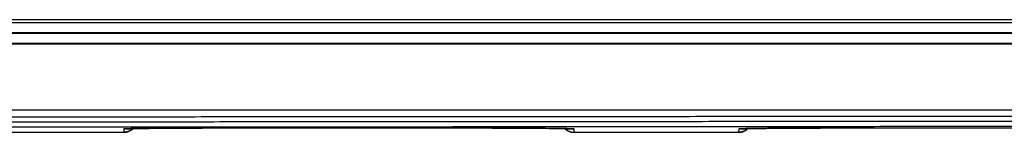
# Model space of a CAD drawing. Header units: inches. Extents: x 0 to 34, y 0 to 22.
# Tile 9 of 105: x 18.062 to 19.552, y 1.985 to 2.156. Entities that reach past the tile are written whole.
import ezdxf

# ---------------------------------------------------------------- set-up
doc = ezdxf.new("R2010")
doc.units = ezdxf.units.IN
doc.header["$LTSCALE"] = 1.87
doc.header["$MEASUREMENT"] = 0
doc.layers.get('0').update_dxf_attribs({"linetype": 'CONTINUOUS'})

msp = doc.modelspace()

# ---------------------------------------------------------------- linework, layer by layer
at = {"color": 7, "linetype": 'CONTINUOUS'}
for p, q in [((20.9923, 2.1511), (10.083, 2.1511)), ((20.9724, 2.1558), (10.1026, 2.1558)), ((10.0821, 2.1352), (20.9932, 2.1352)), ((20.9923, 2.1361), (10.083, 2.1361)), ((10.0821, 2.1202), (20.9932, 2.1202)), ((13.5712, 2.119), (20.7498, 2.119)), ((13.5702, 2.019), (20.7508, 2.019)), ((17.971, 1.9852), (18.22, 1.9852)), ((18.2201, 1.9902), (18.22, 1.9852)), ((18.2228, 1.9904), (18.2228, 1.9904)), ((18.2228, 1.9904), (18.2228, 1.9904)), ((18.2228, 1.9904), (18.2229, 1.9904)), ((18.2229, 1.9904), (18.223, 1.9905)), ((18.223, 1.9905), (18.2232, 1.9905)), ((18.2232, 1.9905), (18.2235, 1.9905)), ((18.2235, 1.9905), (18.224, 1.9905)), ((18.224, 1.9905), (18.2246, 1.9905)), ((18.2246, 1.9905), (18.2256, 1.9906)), ((18.2256, 1.9906), (18.2269, 1.9906)), ((18.2269, 1.9906), (18.2288, 1.9907)), ((18.2288, 1.9907), (18.2312, 1.9907)), ((18.2312, 1.9907), (18.234, 1.9908)), ((18.234, 1.9908), (18.2373, 1.9909)), ((18.2373, 1.9909), (18.2413, 1.9909)), ((18.2413, 1.9909), (18.2462, 1.991)), ((18.2462, 1.991), (18.2523, 1.9911)), ((18.2523, 1.9911), (18.2582, 1.9912)), ((18.2582, 1.9912), (18.2649, 1.9913)), ((18.2649, 1.9913), (18.2726, 1.9913)), ((18.2726, 1.9913), (18.2816, 1.9914)), ((18.2816, 1.9914), (18.2922, 1.9915)), ((18.2922, 1.9915), (18.3012, 1.9915)), ((18.3012, 1.9915), (18.3115, 1.9916)), ((18.3115, 1.9916), (18.3235, 1.9917)), ((18.3235, 1.9917), (18.3382, 1.9917)), ((18.3382, 1.9917), (18.3498, 1.9918)), ((18.3498, 1.9918), (18.3616, 1.9918)), ((18.3616, 1.9918), (18.3736, 1.9918)), ((18.3736, 1.9918), (18.3858, 1.9918)), ((18.3858, 1.9918), (18.398, 1.9918)), ((18.398, 1.9918), (18.7168, 1.9918)), ((18.7168, 1.9918), (18.7291, 1.9918)), ((18.7291, 1.9918), (18.7413, 1.9918)), ((18.7413, 1.9918), (18.7534, 1.9918)), ((18.7534, 1.9918), (18.7653, 1.9918)), ((18.7653, 1.9918), (18.777, 1.9917)), ((18.777, 1.9917), (18.7884, 1.9917)), ((18.7884, 1.9917), (18.7995, 1.9917)), ((18.7995, 1.9917), (18.8101, 1.9916)), ((18.8101, 1.9916), (18.8204, 1.9915)), ((18.8204, 1.9915), (18.8301, 1.9915)), ((18.8301, 1.9915), (18.8388, 1.9914)), ((18.8388, 1.9914), (18.8462, 1.9914)), ((18.8462, 1.9914), (18.8556, 1.9913)), ((18.8556, 1.9913), (18.8634, 1.9912)), ((18.8634, 1.9912), (18.8697, 1.9911)), ((18.8697, 1.9911), (18.8748, 1.991)), ((18.8748, 1.991), (18.8791, 1.991)), ((18.8791, 1.991), (18.8838, 1.9909)), ((18.8838, 1.9909), (18.8876, 1.9908)), ((18.8876, 1.9908), (18.8907, 1.9907)), ((18.8907, 1.9907), (18.8931, 1.9907)), ((18.8931, 1.9907), (18.895, 1.9906)), ((18.895, 1.9906), (18.8961, 1.9905)), ((18.8961, 1.9905), (18.8969, 1.9905)), ((18.8969, 1.9905), (18.8973, 1.9905)), ((18.8973, 1.9905), (18.8976, 1.9905)), ((18.8976, 1.9905), (18.8979, 1.9905)), ((18.8979, 1.9905), (18.8981, 1.9904)), ((18.901, 1.9852), (18.9009, 1.9902)), ((18.901, 1.9852), (19.15, 1.9852)), ((19.1501, 1.9902), (19.15, 1.9852)), ((19.1528, 1.9904), (19.1528, 1.9904)), ((19.1528, 1.9904), (19.1528, 1.9904)), ((19.1528, 1.9904), (19.1529, 1.9904)), ((19.1529, 1.9904), (19.153, 1.9905)), ((19.1534, 1.9905), (19.1537, 1.9905)), ((19.1537, 1.9905), (19.1542, 1.9905)), ((19.1542, 1.9905), (19.1549, 1.9905)), ((19.1549, 1.9905), (19.1559, 1.9906)), ((19.1559, 1.9906), (19.1576, 1.9906)), ((19.1576, 1.9906), (19.1597, 1.9907)), ((19.1597, 1.9907), (19.1622, 1.9908)), ((19.1622, 1.9908), (19.1652, 1.9908)), ((19.1652, 1.9908), (19.1688, 1.9909)), ((19.1688, 1.9909), (19.1732, 1.991)), ((19.1732, 1.991), (19.1785, 1.9911)), ((19.1785, 1.9911), (19.1851, 1.9911)), ((19.1851, 1.9911), (19.1914, 1.9912)), ((19.1914, 1.9912), (19.1986, 1.9913)), ((19.1986, 1.9913), (19.2069, 1.9914)), ((19.2069, 1.9914), (19.2167, 1.9915)), ((19.2167, 1.9915), (19.2281, 1.9915)), ((19.2281, 1.9915), (19.2379, 1.9916)), ((19.2379, 1.9916), (19.2493, 1.9916)), ((19.2493, 1.9916), (19.263, 1.9917)), ((19.263, 1.9917), (19.2739, 1.9917)), ((19.2739, 1.9917), (19.2857, 1.9918)), ((19.2857, 1.9918), (19.2976, 1.9918)), ((19.2976, 1.9918), (19.3097, 1.9918)), ((19.3097, 1.9918), (19.3219, 1.9918)), ((19.3219, 1.9918), (19.3342, 1.9918)), ((19.3342, 1.9918), (19.6468, 1.9918))]:
    msp.add_line(p, q, dxfattribs=at)
for points in [[(18.22, 1.9852), (18.2206, 1.9852), (18.2217, 1.9852), (18.2228, 1.9854), (18.2239, 1.9856), (18.225, 1.9858), (18.2261, 1.9861), (18.2272, 1.9865), (18.2282, 1.9869), (18.2292, 1.9874), (18.2302, 1.988), (18.2312, 1.9886), (18.2321, 1.9892), (18.233, 1.99), (18.2338, 1.9907), (18.2339, 1.9908)], [(18.8871, 1.9908), (18.8872, 1.9907), (18.888, 1.99), (18.8889, 1.9892), (18.8898, 1.9886), (18.8907, 1.988), (18.8917, 1.9874), (18.8927, 1.9869), (18.8938, 1.9865), (18.8949, 1.9861), (18.8959, 1.9858), (18.897, 1.9856), (18.8982, 1.9854), (18.8993, 1.9852), (18.9004, 1.9852), (18.901, 1.9852)], [(18.8981, 1.9904), (18.8982, 1.9904), (18.8982, 1.9904)], [(19.15, 1.9852), (19.1506, 1.9852), (19.1517, 1.9852), (19.1528, 1.9854), (19.1539, 1.9856), (19.155, 1.9858), (19.1561, 1.9861), (19.1572, 1.9865), (19.1582, 1.9869), (19.1592, 1.9874), (19.1602, 1.988), (19.1612, 1.9886), (19.1621, 1.9892), (19.163, 1.99), (19.1638, 1.9907), (19.1639, 1.9908)], [(19.153, 1.9905), (19.1532, 1.9905), (19.1534, 1.9905)]]:
    msp.add_lwpolyline(points, dxfattribs=at)
for points, knots in [([(20.701, 2.0109), (20.6523, 2.0108), (20.5549, 2.0106), (20.4087, 2.0104), (20.2622, 2.0102), (20.1156, 2.01), (19.9689, 2.0098), (19.822, 2.0097), (19.6749, 2.0095), (19.5277, 2.0093), (19.3804, 2.0092), (19.2329, 2.009), (19.0854, 2.0089), (18.9377, 2.0088), (18.79, 2.0087), (18.6421, 2.0086), (18.4942, 2.0085), (18.3462, 2.0084), (18.1981, 2.0083), (18.05, 2.0083), (17.9018, 2.0082), (17.7536, 2.0082), (17.6054, 2.0082), (17.4571, 2.0081), (17.3088, 2.0081), (17.1605, 2.0081), (17.0122, 2.0081), (16.8639, 2.0081), (16.7156, 2.0082), (16.5674, 2.0082), (16.4192, 2.0082), (16.271, 2.0083), (16.1229, 2.0083), (15.9748, 2.0084), (15.8268, 2.0085), (15.6789, 2.0086), (15.531, 2.0087), (15.3833, 2.0088), (15.2356, 2.0089), (15.088, 2.009), (14.9406, 2.0092), (14.7933, 2.0093), (14.6461, 2.0095), (14.499, 2.0097), (14.3521, 2.0098), (14.2054, 2.01), (14.0588, 2.0102), (13.9123, 2.0104), (13.7661, 2.0106), (13.6686, 2.0108), (13.6199, 2.0109)], [0, 0, 0, 0, 0.020628, 0.041282, 0.061962, 0.082665, 0.103391, 0.124138, 0.144906, 0.165692, 0.186498, 0.20732, 0.228159, 0.249012, 0.269879, 0.290759, 0.31165, 0.332552, 0.353462, 0.374381, 0.395307, 0.416238, 0.437175, 0.458114, 0.479057, 0.5, 0.520943, 0.541886, 0.562826, 0.583762, 0.604693, 0.625619, 0.646538, 0.667448, 0.68835, 0.709241, 0.730121, 0.750988, 0.771842, 0.79268, 0.813503, 0.834308, 0.855095, 0.875862, 0.896609, 0.917335, 0.938038, 0.958718, 0.979372, 1, 1, 1, 1]), ([(13.6184, 2.0038), (13.6671, 2.0037), (13.7646, 2.0036), (13.9109, 2.0033), (14.0574, 2.0031), (14.2041, 2.0029), (14.3509, 2.0028), (14.4979, 2.0026), (14.645, 2.0024), (14.7922, 2.0023), (14.9396, 2.0021), (15.0871, 2.002), (15.2347, 2.0018), (15.3825, 2.0017), (15.5303, 2.0016), (15.6782, 2.0015), (15.8262, 2.0014), (15.9743, 2.0013), (16.1224, 2.0013), (16.2706, 2.0012), (16.4188, 2.0011), (16.5671, 2.0011), (16.7154, 2.0011), (16.8638, 2.001), (17.0121, 2.001), (17.1605, 2.001), (17.3089, 2.001), (17.4572, 2.001), (17.6056, 2.0011), (17.7539, 2.0011), (17.9022, 2.0011), (18.0504, 2.0012), (18.1986, 2.0013), (18.3467, 2.0013), (18.4948, 2.0014), (18.6428, 2.0015), (18.7907, 2.0016), (18.9385, 2.0017), (19.0862, 2.0018), (19.2339, 2.002), (19.3814, 2.0021), (19.5288, 2.0023), (19.676, 2.0024), (19.8231, 2.0026), (19.9701, 2.0028), (20.1169, 2.0029), (20.2636, 2.0031), (20.4101, 2.0033), (20.5564, 2.0036), (20.6539, 2.0037), (20.7026, 2.0038)], [0, 0, 0, 0, 0.020628, 0.041282, 0.061961, 0.082664, 0.10339, 0.124137, 0.144905, 0.165691, 0.186496, 0.207318, 0.228157, 0.249011, 0.269878, 0.290758, 0.311649, 0.33255, 0.353461, 0.37438, 0.395306, 0.416238, 0.437174, 0.458114, 0.479056, 0.5, 0.520944, 0.541886, 0.562826, 0.583762, 0.604694, 0.62562, 0.646539, 0.66745, 0.688351, 0.709242, 0.730122, 0.750989, 0.771843, 0.792682, 0.813504, 0.834309, 0.855095, 0.875863, 0.89661, 0.917336, 0.938039, 0.958718, 0.979372, 1, 1, 1, 1]), ([(13.6167, 1.9959), (13.6654, 1.9959), (13.7629, 1.9957), (13.9093, 1.9955), (14.0559, 1.9953), (14.2026, 1.9951), (14.3495, 1.9949), (14.4966, 1.9947), (14.6438, 1.9946), (14.7911, 1.9944), (14.9385, 1.9943), (15.0861, 1.9941), (15.2338, 1.994), (15.3816, 1.9939), (15.5295, 1.9938), (15.6775, 1.9937), (15.8256, 1.9936), (15.9737, 1.9935), (16.1219, 1.9934), (16.2702, 1.9933), (16.4185, 1.9933), (16.5668, 1.9933), (16.7152, 1.9932), (16.8636, 1.9932), (17.0121, 1.9932), (17.1605, 1.9932), (17.3089, 1.9932), (17.4574, 1.9932), (17.6058, 1.9932), (17.7542, 1.9933), (17.9025, 1.9933), (18.0508, 1.9933), (18.1991, 1.9934), (18.3473, 1.9935), (18.4954, 1.9936), (18.6435, 1.9937), (18.7915, 1.9938), (18.9394, 1.9939), (19.0872, 1.994), (19.2349, 1.9941), (19.3824, 1.9943), (19.5299, 1.9944), (19.6772, 1.9946), (19.8244, 1.9947), (19.9715, 1.9949), (20.1184, 1.9951), (20.2651, 1.9953), (20.4117, 1.9955), (20.558, 1.9957), (20.6556, 1.9959), (20.7043, 1.9959)], [0, 0, 0, 0, 0.020627, 0.041281, 0.061961, 0.082664, 0.103391, 0.124138, 0.144906, 0.165692, 0.186497, 0.20732, 0.228158, 0.249012, 0.269879, 0.290759, 0.31165, 0.332551, 0.353462, 0.374381, 0.395307, 0.416238, 0.437175, 0.458114, 0.479057, 0.5, 0.520943, 0.541886, 0.562826, 0.583762, 0.604693, 0.625619, 0.646538, 0.667449, 0.68835, 0.709241, 0.730121, 0.750988, 0.771842, 0.79268, 0.813503, 0.834308, 0.855094, 0.875862, 0.89661, 0.917336, 0.938039, 0.958719, 0.979373, 1, 1, 1, 1]), ([(18.2228, 1.9905), (18.2227, 1.9905), (18.2223, 1.9904), (18.2217, 1.9904), (18.221, 1.9904), (18.2205, 1.9903), (18.2203, 1.9903), (18.2201, 1.9902), (18.2201, 1.9902)], [0, 0, 0, 0, 0.089743, 0.414244, 0.667318, 0.848678, 0.95867, 1, 1, 1, 1]), ([(18.2228, 1.9904), (18.2226, 1.9904), (18.2221, 1.9903), (18.2212, 1.9902), (18.2205, 1.9902), (18.2201, 1.9902)], [0, 0, 0, 0, 0.177426, 0.588713, 1, 1, 1, 1]), ([(18.2339, 1.9908), (18.2337, 1.9906), (18.2332, 1.9901), (18.2324, 1.9894), (18.2315, 1.9888), (18.2305, 1.9882), (18.2296, 1.9876), (18.2286, 1.9871), (18.2276, 1.9867), (18.2265, 1.9863), (18.2255, 1.9859), (18.2244, 1.9857), (18.2233, 1.9854), (18.2222, 1.9853), (18.2214, 1.9852), (18.2209, 1.9852), (18.2209, 1.9852)], [0, 0, 0, 0, 0.066395, 0.14278, 0.219166, 0.295551, 0.371937, 0.448322, 0.524708, 0.601094, 0.67748, 0.753866, 0.830252, 0.906638, 0.983024, 1, 1, 1, 1]), ([(18.4101, 1.9918), (18.4081, 1.9918), (18.404, 1.9918), (18.3979, 1.9918), (18.3919, 1.9918), (18.3858, 1.9918), (18.3798, 1.9918), (18.3738, 1.9918), (18.3678, 1.9918), (18.3619, 1.9918), (18.3561, 1.9918), (18.3502, 1.9918), (18.3445, 1.9917), (18.3388, 1.9917), (18.3332, 1.9917), (18.3277, 1.9917), (18.3222, 1.9917), (18.3169, 1.9916), (18.3116, 1.9916), (18.3065, 1.9916), (18.3014, 1.9916), (18.2965, 1.9915), (18.2917, 1.9915), (18.287, 1.9915), (18.2824, 1.9914), (18.278, 1.9914), (18.2736, 1.9913), (18.2695, 1.9913), (18.2655, 1.9913), (18.2616, 1.9912), (18.2579, 1.9912), (18.2543, 1.9911), (18.2509, 1.9911), (18.2477, 1.9911), (18.2446, 1.991), (18.2417, 1.991), (18.239, 1.9909), (18.2364, 1.9909), (18.234, 1.9908), (18.2318, 1.9908), (18.2298, 1.9907), (18.228, 1.9907), (18.2264, 1.9906), (18.2249, 1.9906), (18.2237, 1.9905), (18.223, 1.9905), (18.2228, 1.9905)], [0, 0, 0, 0, 0.032443, 0.064896, 0.097309, 0.129632, 0.161815, 0.193819, 0.225621, 0.257201, 0.288527, 0.319555, 0.350249, 0.380578, 0.410517, 0.440035, 0.4691, 0.497684, 0.525756, 0.553287, 0.580249, 0.606615, 0.632359, 0.657452, 0.681869, 0.705584, 0.728575, 0.750817, 0.772288, 0.792965, 0.812828, 0.831855, 0.850029, 0.867328, 0.883736, 0.899236, 0.913813, 0.927452, 0.940137, 0.951855, 0.962596, 0.972353, 0.98111, 0.988858, 0.995587, 1, 1, 1, 1]), ([(18.2234, 1.9905), (18.2234, 1.9905), (18.2232, 1.9904), (18.223, 1.9904), (18.2228, 1.9904)], [0, 0, 0, 0, 0.056549, 1, 1, 1, 1]), ([(18.8982, 1.9905), (18.8979, 1.9905), (18.8972, 1.9905), (18.8961, 1.9906), (18.8946, 1.9906), (18.893, 1.9907), (18.8911, 1.9907), (18.8891, 1.9908), (18.8869, 1.9908), (18.8846, 1.9909), (18.882, 1.9909), (18.8793, 1.991), (18.8764, 1.991), (18.8733, 1.9911), (18.8701, 1.9911), (18.8667, 1.9911), (18.8631, 1.9912), (18.8594, 1.9912), (18.8555, 1.9913), (18.8515, 1.9913), (18.8473, 1.9913), (18.843, 1.9914), (18.8386, 1.9914), (18.834, 1.9915), (18.8293, 1.9915), (18.8245, 1.9915), (18.8195, 1.9916), (18.8145, 1.9916), (18.8093, 1.9916), (18.8041, 1.9916), (18.7987, 1.9917), (18.7933, 1.9917), (18.7878, 1.9917), (18.7822, 1.9917), (18.7765, 1.9917), (18.7707, 1.9918), (18.7649, 1.9918), (18.759, 1.9918), (18.7531, 1.9918), (18.7472, 1.9918), (18.7412, 1.9918), (18.7352, 1.9918), (18.7291, 1.9918), (18.723, 1.9918), (18.717, 1.9918), (18.7129, 1.9918), (18.7109, 1.9918)], [0, 0, 0, 0, 0.004422, 0.011152, 0.018899, 0.027657, 0.037414, 0.048156, 0.059874, 0.07256, 0.086199, 0.100776, 0.116276, 0.132684, 0.149984, 0.168158, 0.187186, 0.207049, 0.227726, 0.249197, 0.27144, 0.294431, 0.318146, 0.342562, 0.367656, 0.393399, 0.419766, 0.446728, 0.474259, 0.502331, 0.530915, 0.559981, 0.589498, 0.619437, 0.649766, 0.68046, 0.711488, 0.742813, 0.774394, 0.806196, 0.8382, 0.870383, 0.902703, 0.935113, 0.967562, 1, 1, 1, 1]), ([(18.8871, 1.9908), (18.8873, 1.9906), (18.8878, 1.9901), (18.8886, 1.9894), (18.8895, 1.9888), (18.8904, 1.9882), (18.8914, 1.9876), (18.8924, 1.9871), (18.8934, 1.9867), (18.8944, 1.9863), (18.8955, 1.9859), (18.8966, 1.9857), (18.8977, 1.9854), (18.8988, 1.9853), (18.8996, 1.9852), (18.9, 1.9852), (18.9001, 1.9852)], [0, 0, 0, 0, 0.066389, 0.142775, 0.21916, 0.295546, 0.371932, 0.448318, 0.524705, 0.601091, 0.677478, 0.753864, 0.830251, 0.906638, 0.983024, 1, 1, 1, 1]), ([(18.8975, 1.9905), (18.8975, 1.9905), (18.8978, 1.9904), (18.898, 1.9904), (18.8982, 1.9904)], [0, 0, 0, 0, 0.056344, 1, 1, 1, 1]), ([(18.9009, 1.9902), (18.9009, 1.9902), (18.9007, 1.9903), (18.9004, 1.9903), (18.8999, 1.9904), (18.8993, 1.9904), (18.8987, 1.9904), (18.8983, 1.9905), (18.8982, 1.9905)], [0, 0, 0, 0, 0.041358, 0.151434, 0.332908, 0.586126, 0.910806, 1, 1, 1, 1]), ([(18.8982, 1.9904), (18.8984, 1.9904), (18.8989, 1.9903), (18.8998, 1.9902), (18.9005, 1.9902), (18.9009, 1.9902)], [0, 0, 0, 0, 0.177075, 0.588537, 1, 1, 1, 1]), ([(19.1528, 1.9905), (19.1527, 1.9905), (19.1523, 1.9904), (19.1517, 1.9904), (19.151, 1.9904), (19.1505, 1.9903), (19.1503, 1.9903), (19.1501, 1.9902), (19.1501, 1.9902)], [0, 0, 0, 0, 0.089743, 0.414244, 0.667318, 0.848678, 0.95867, 1, 1, 1, 1]), ([(19.1528, 1.9904), (19.1526, 1.9904), (19.1521, 1.9903), (19.1512, 1.9902), (19.1505, 1.9902), (19.1501, 1.9902)], [0, 0, 0, 0, 0.177426, 0.588713, 1, 1, 1, 1]), ([(19.1639, 1.9908), (19.1637, 1.9906), (19.1632, 1.9901), (19.1624, 1.9894), (19.1615, 1.9888), (19.1605, 1.9882), (19.1596, 1.9876), (19.1586, 1.9871), (19.1576, 1.9867), (19.1565, 1.9863), (19.1555, 1.9859), (19.1544, 1.9857), (19.1533, 1.9854), (19.1522, 1.9853), (19.1514, 1.9852), (19.1509, 1.9852), (19.1509, 1.9852)], [0, 0, 0, 0, 0.066395, 0.14278, 0.219166, 0.295551, 0.371937, 0.448322, 0.524708, 0.601094, 0.67748, 0.753866, 0.830252, 0.906638, 0.983024, 1, 1, 1, 1]), ([(19.3401, 1.9918), (19.3381, 1.9918), (19.334, 1.9918), (19.3279, 1.9918), (19.3219, 1.9918), (19.3158, 1.9918), (19.3098, 1.9918), (19.3038, 1.9918), (19.2978, 1.9918), (19.2919, 1.9918), (19.2861, 1.9918), (19.2802, 1.9918), (19.2745, 1.9917), (19.2688, 1.9917), (19.2632, 1.9917), (19.2577, 1.9917), (19.2522, 1.9917), (19.2469, 1.9916), (19.2416, 1.9916), (19.2365, 1.9916), (19.2314, 1.9916), (19.2265, 1.9915), (19.2217, 1.9915), (19.217, 1.9915), (19.2124, 1.9914), (19.208, 1.9914), (19.2036, 1.9913), (19.1995, 1.9913), (19.1955, 1.9913), (19.1916, 1.9912), (19.1879, 1.9912), (19.1843, 1.9911), (19.1809, 1.9911), (19.1777, 1.9911), (19.1746, 1.991), (19.1717, 1.991), (19.169, 1.9909), (19.1664, 1.9909), (19.164, 1.9908), (19.1618, 1.9908), (19.1598, 1.9907), (19.158, 1.9907), (19.1564, 1.9906), (19.1549, 1.9906), (19.1537, 1.9905), (19.153, 1.9905), (19.1528, 1.9905)], [0, 0, 0, 0, 0.032443, 0.064896, 0.097309, 0.129632, 0.161815, 0.193819, 0.225621, 0.257201, 0.288527, 0.319555, 0.350249, 0.380578, 0.410517, 0.440035, 0.4691, 0.497684, 0.525756, 0.553287, 0.580249, 0.606615, 0.632359, 0.657452, 0.681869, 0.705584, 0.728575, 0.750817, 0.772288, 0.792965, 0.812828, 0.831855, 0.850029, 0.867328, 0.883736, 0.899236, 0.913813, 0.927452, 0.940137, 0.951855, 0.962596, 0.972353, 0.98111, 0.988858, 0.995587, 1, 1, 1, 1]), ([(19.1534, 1.9905), (19.1534, 1.9905), (19.1532, 1.9904), (19.153, 1.9904), (19.1528, 1.9904)], [0, 0, 0, 0, 0.056549, 1, 1, 1, 1])]:
    msp.add_open_spline(points, degree=3, knots=knots, dxfattribs=at)
for points in [[(18.2209, 1.9852), (18.2206, 1.9852), (18.2203, 1.9852), (18.22, 1.9852)], [(18.9001, 1.9852), (18.9004, 1.9852), (18.9007, 1.9852), (18.901, 1.9852)], [(19.1509, 1.9852), (19.1506, 1.9852), (19.1503, 1.9852), (19.15, 1.9852)]]:
    msp.add_open_spline(points, degree=3, dxfattribs=at)

doc.saveas('drawing.dxf')
